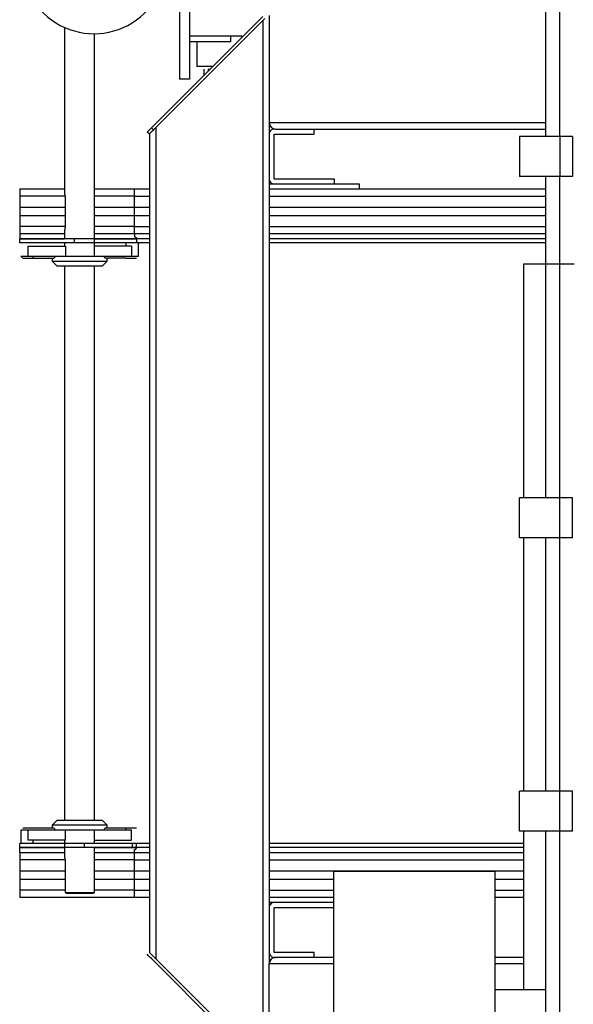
# Model space of a CAD drawing. Extents: x 34560 to 100229, y -303284 to -152113.
# Tile 10 of 74: x 88655 to 89210, y -299933 to -298946. Entities that reach past the tile are written whole.
import ezdxf

# ---------------------------------------------------------------- set-up
doc = ezdxf.new("R2010")
doc.units = 0
doc.header["$LTSCALE"] = 100
doc.linetypes.add('ATPI1189A__GEG-_-FOE_-A-$0$SLD_SOLID', pattern=[0])
doc.layers.add('ATPI1189A__GEG-_-FOE_-A-$0$71', color=7, linetype='CONTINUOUS')
doc.layers.add('BITO_BUILDING', color=8, linetype='CONTINUOUS')

# ---------------------------------------------------------------- blocks, each defined once
blk = doc.blocks.new('EG-A-008 GR')
at = {"layer": 'ATPI1189A__GEG-_-FOE_-A-$0$71', "color": 56, "linetype": 'ATPI1189A__GEG-_-FOE_-A-$0$SLD_SOLID'}
for p, q in [((1021.283141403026, 326.9436619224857), (1021.283141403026, 367.0437595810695)), ((1022.6976311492, 326.9436619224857), (1022.6976311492, 367.0437595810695)), ((984.5712578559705, 339.493634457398), (984.5712578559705, 332.6935551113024)), ((985.570708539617, 339.7934696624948), (985.570708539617, 332.6935551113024)), ((992.934600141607, 338.9813206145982), (981.7621147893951, 327.8092167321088)), ((981.9742119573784, 327.5971195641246), (993.1466973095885, 338.7692234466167)), ((992.930785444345, 338.553693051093), (982.2107231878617, 327.8336307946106)), ((992.930785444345, 338.553693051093), (992.930785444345, 233.8337681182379)), ((993.5708916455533, 339.0534183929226), (993.5708916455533, 328.3337376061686)), ((973.0707085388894, 337.8708622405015), (973.0707085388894, 321.1937687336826)), ((975.4968559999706, 337.2608921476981), (975.5182183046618, 337.2608921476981)), ((976.0713494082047, 314.9437687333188), (976.0713494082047, 337.243726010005)), ((976.5451348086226, 337.2608921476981), (976.5451348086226, 337.2624180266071)), ((985.570708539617, 337.0434544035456), (989.6959221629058, 337.0434544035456)), ((989.6959221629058, 336.4434025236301), (985.570708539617, 336.4434025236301)), ((986.3206780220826, 336.4434025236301), (986.3206780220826, 333.943631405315)), ((989.6959221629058, 337.0434544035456), (990.8212578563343, 337.0434544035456)), ((989.6959221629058, 337.0434544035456), (989.6959221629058, 336.4434025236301)), ((990.8212578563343, 336.8679783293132), (990.8212578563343, 337.0434544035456)), ((987.8969109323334, 333.943631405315), (986.3206780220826, 333.943631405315)), ((987.0706475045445, 333.1177494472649), (987.0706475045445, 333.6937687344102)), ((987.4711907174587, 333.6937687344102), (987.6466667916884, 333.6937687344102)), ((987.4711907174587, 333.6937687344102), (987.4711907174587, 333.5179111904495)), ((985.570708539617, 332.6935551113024), (984.5712578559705, 332.6935551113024)), ((981.9742119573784, 327.5971195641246), (981.7621147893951, 327.8092167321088)), ((982.2107231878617, 327.8336307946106), (982.2107231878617, 244.5534489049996)), ((993.5708916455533, 328.3337376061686), (993.5708916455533, 244.0537235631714)), ((993.5708916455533, 328.3337376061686), (1021.283141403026, 328.3337376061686)), ((994.1682732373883, 327.6951572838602), (994.0729058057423, 327.6951572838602)), ((994.2109978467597, 327.6936314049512), (1021.283141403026, 327.6936314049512)), ((998.0707085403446, 327.19505047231), (998.0707085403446, 327.6936314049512)), ((981.5606987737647, 327.1832249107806), (981.3486016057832, 327.3953220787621)), ((981.5713799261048, 327.193524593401), (981.5713799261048, 245.1935551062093)), ((993.5716545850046, 327.1939060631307), (993.5716545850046, 322.6940891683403)), ((994.0713799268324, 322.6940891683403), (994.0713799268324, 327.1939060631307)), ((994.0729058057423, 327.19505047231), (998.0707085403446, 327.19505047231)), ((1018.659392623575, 326.9436619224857), (1018.659392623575, 322.943570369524)), ((1022.6976311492, 326.9436619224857), (1018.659392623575, 326.9436619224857)), ((1022.6976311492, 326.9436619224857), (1022.6976311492, 322.943570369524)), ((1023.970214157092, 326.9436619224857), (1022.6976311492, 326.9436619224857)), ((1023.970214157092, 326.9436619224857), (1023.970214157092, 322.943570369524)), ((994.0729058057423, 322.6929447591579), (1000.071135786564, 322.6929447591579)), ((1000.071135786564, 322.6929447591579), (1000.071135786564, 322.1928379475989)), ((1022.6976311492, 322.943570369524), (1018.659392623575, 322.943570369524)), ((1021.283141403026, 314.193417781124), (1021.283141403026, 322.943570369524)), ((1023.970214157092, 322.943570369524), (1022.6976311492, 322.943570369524)), ((1022.6976311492, 314.193417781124), (1022.6976311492, 322.943570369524)), ((968.5708916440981, 321.6931126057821), (973.0707085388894, 321.6931126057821)), ((968.5708916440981, 321.6931126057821), (968.5708916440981, 320.9728977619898)), ((976.0713494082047, 321.6931126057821), (980.0706780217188, 321.6931126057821)), ((980.0706780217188, 320.9728977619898), (980.0706780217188, 321.6931126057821)), ((980.0706780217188, 321.6931126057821), (981.5713799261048, 321.6931126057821)), ((993.5708916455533, 322.1928379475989), (1002.571288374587, 322.1928379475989)), ((993.5708916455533, 321.6931126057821), (1021.283141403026, 321.6931126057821)), ((994.0729058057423, 322.1928379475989), (1000.071135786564, 322.1928379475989)), ((1002.571288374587, 322.1928379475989), (1002.571288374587, 321.6931126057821)), ((973.1134331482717, 320.9728977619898), (968.5708916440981, 320.9728977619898)), ((968.5708916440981, 320.9728977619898), (968.5708916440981, 319.842984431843)), ((973.1256401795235, 320.7936069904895), (973.1256401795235, 317.9936191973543)), ((980.0706780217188, 320.9728977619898), (976.0713494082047, 320.9728977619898)), ((980.0706780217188, 319.842984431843), (980.0706780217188, 320.9728977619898)), ((980.0706780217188, 320.9728977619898), (981.5713799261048, 320.9728977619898)), ((993.5708916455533, 320.9728977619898), (1021.283141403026, 320.9728977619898)), ((968.5708916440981, 319.842984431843), (968.5708916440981, 319.0430424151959)), ((973.1256401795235, 319.842984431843), (968.5708916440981, 319.842984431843)), ((980.0706780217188, 319.842984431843), (976.0713494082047, 319.842984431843)), ((981.5713799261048, 319.842984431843), (980.0706780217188, 319.842984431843)), ((980.0706780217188, 319.0430424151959), (980.0706780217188, 319.842984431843)), ((1021.283141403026, 319.842984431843), (993.5708916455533, 319.842984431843)), ((968.5708916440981, 319.0430424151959), (973.1256401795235, 319.0430424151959)), ((968.5708916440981, 319.0430424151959), (968.5708916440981, 317.9131290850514)), ((976.0713494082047, 319.0430424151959), (980.0706780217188, 319.0430424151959)), ((980.0706780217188, 317.9131290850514), (980.0706780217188, 319.0430424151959)), ((980.0706780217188, 319.0430424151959), (981.5713799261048, 319.0430424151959)), ((993.5708916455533, 319.0430424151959), (1021.283141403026, 319.0430424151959)), ((973.1218254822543, 317.9131290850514), (968.5708916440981, 317.9131290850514)), ((968.5708916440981, 317.9131290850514), (968.5708916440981, 317.1929142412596)), ((980.0706780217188, 317.9131290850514), (976.0713494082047, 317.9131290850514)), ((980.0706780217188, 317.9131290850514), (981.5713799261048, 317.9131290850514)), ((980.0706780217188, 317.1929142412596), (980.0706780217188, 317.9131290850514)), ((993.5708916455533, 317.9131290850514), (1021.283141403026, 317.9131290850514)), ((973.0707085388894, 317.1929142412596), (968.5708916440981, 317.1929142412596)), ((968.5708916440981, 317.1929142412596), (968.5708916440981, 316.6947147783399)), ((968.5708916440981, 316.6947147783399), (973.0707085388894, 316.6947147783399)), ((974.0709221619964, 316.6935703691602), (968.5708916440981, 316.6935703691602)), ((968.5708916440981, 316.2934086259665), (968.5708916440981, 316.6935703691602)), ((973.0707085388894, 317.5934574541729), (973.0707085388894, 316.6935703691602)), ((974.0709221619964, 316.2934086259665), (974.0709221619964, 316.6935703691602)), ((975.071135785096, 316.6935703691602), (974.0709221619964, 316.6935703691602)), ((979.8868096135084, 316.6935703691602), (975.071135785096, 316.6935703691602)), ((980.0706780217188, 317.1929142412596), (976.0713494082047, 317.1929142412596)), ((976.0713494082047, 316.6947147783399), (980.2713310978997, 316.6947147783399)), ((980.2667534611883, 316.6935703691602), (979.8868096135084, 316.6935703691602)), ((981.5713799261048, 317.1929142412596), (980.0706780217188, 317.1929142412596)), ((980.0706780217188, 317.1929142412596), (980.0706780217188, 316.8930790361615)), ((980.2713310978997, 316.6947147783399), (980.2713310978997, 316.2934086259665)), ((981.5713799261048, 316.6947147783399), (980.2713310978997, 316.6947147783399)), ((1021.283141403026, 317.1929142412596), (993.5708916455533, 317.1929142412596)), ((1021.283141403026, 316.6947147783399), (993.5708916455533, 316.6947147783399)), ((974.0709221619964, 316.2934086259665), (968.5708916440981, 316.2934086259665)), ((969.3834221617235, 315.9436008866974), (973.1729424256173, 315.9436008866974)), ((969.3834221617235, 315.9436008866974), (969.3834221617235, 314.9437687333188)), ((973.0707085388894, 316.2934086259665), (973.0707085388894, 315.9436008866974)), ((973.1729424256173, 315.9436008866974), (973.1729424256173, 314.9437687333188)), ((975.071135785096, 316.2934086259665), (974.0709221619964, 316.2934086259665)), ((979.8868096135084, 316.2934086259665), (975.071135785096, 316.2934086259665)), ((979.2207634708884, 315.9436008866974), (976.0713494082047, 315.9436008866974)), ((979.2207634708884, 316.2934086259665), (979.2207634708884, 315.9436008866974)), ((979.7586357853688, 315.9436008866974), (979.2207634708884, 315.9436008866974)), ((979.7586357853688, 315.9436008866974), (979.7586357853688, 314.9437687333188)), ((980.2713310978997, 316.2934086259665), (979.8868096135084, 316.2934086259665)), ((981.5713799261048, 316.2934086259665), (980.2713310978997, 316.2934086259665)), ((980.471221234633, 314.9437687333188), (980.471221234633, 316.2934086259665)), ((1021.283141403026, 316.2934086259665), (993.5708916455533, 316.2934086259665)), ((968.6708367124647, 314.9437687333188), (968.8707268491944, 314.7434971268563)), ((968.6708367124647, 314.9437687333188), (969.3834221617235, 314.9437687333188)), ((968.8707268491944, 314.7434971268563), (969.9212944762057, 314.7434971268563)), ((969.3834221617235, 314.9437687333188), (973.1729424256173, 314.9437687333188)), ((969.9212944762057, 314.7434971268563), (969.9212944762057, 314.9437687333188)), ((969.9212944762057, 314.7434971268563), (972.0292961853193, 314.7434971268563)), ((971.8210137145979, 314.7434971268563), (971.8210137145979, 314.4436619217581)), ((973.1729424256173, 314.9437687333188), (975.9691155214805, 314.9437687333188)), ((975.9691155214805, 314.9437687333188), (979.7586357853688, 314.9437687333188)), ((979.2207634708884, 314.7434971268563), (977.1127617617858, 314.7434971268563)), ((977.321044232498, 314.4436619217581), (977.321044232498, 314.7434971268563)), ((979.2207634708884, 314.7434971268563), (980.2713310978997, 314.7434971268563)), ((979.7586357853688, 314.9437687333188), (980.471221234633, 314.9437687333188)), ((971.8210137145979, 314.4436619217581), (972.3207390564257, 313.943555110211)), ((971.8210137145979, 314.4436619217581), (974.5706475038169, 314.4436619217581)), ((976.8213188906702, 313.943555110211), (972.3207390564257, 313.943555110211)), ((973.0707085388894, 313.943555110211), (973.0707085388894, 258.4435245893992)), ((974.5706475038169, 314.4436619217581), (977.321044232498, 314.4436619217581)), ((976.0713494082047, 258.4435245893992), (976.0713494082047, 313.943555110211)), ((976.8213188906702, 313.943555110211), (977.321044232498, 314.4436619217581)), ((1019.071379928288, 290.7437107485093), (1019.071379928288, 314.193417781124)), ((1019.071379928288, 314.193417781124), (1021.283141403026, 314.193417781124)), ((1021.283141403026, 290.7437107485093), (1021.283141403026, 314.193417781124)), ((1021.283141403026, 314.193417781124), (1022.6976311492, 314.193417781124)), ((1022.6976311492, 290.7437107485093), (1022.6976311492, 314.193417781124)), ((1022.6976311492, 314.193417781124), (1024.111357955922, 314.193417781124)), ((1018.659392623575, 286.7436191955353), (1018.659392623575, 290.7437107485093)), ((1022.6976311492, 290.7437107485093), (1018.659392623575, 290.7437107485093)), ((1022.6976311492, 286.7436191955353), (1022.6976311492, 290.7437107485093)), ((1023.970214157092, 290.7437107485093), (1022.6976311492, 290.7437107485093)), ((1023.970214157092, 286.7436191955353), (1023.970214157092, 290.7437107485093)), ((1022.6976311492, 286.7436191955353), (1018.659392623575, 286.7436191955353)), ((1019.071379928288, 261.3434574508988), (1019.071379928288, 286.7436191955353)), ((1021.283141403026, 261.3434574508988), (1021.283141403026, 286.7436191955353)), ((1023.970214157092, 286.7436191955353), (1022.6976311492, 286.7436191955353)), ((1022.6976311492, 261.3434574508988), (1022.6976311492, 286.7436191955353)), ((1018.659392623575, 257.3437473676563), (1018.659392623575, 261.3434574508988)), ((1022.6976311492, 261.3434574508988), (1018.659392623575, 261.3434574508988)), ((1022.6976311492, 257.3437473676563), (1022.6976311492, 261.3434574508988)), ((1023.970214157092, 261.3434574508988), (1022.6976311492, 261.3434574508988)), ((1023.970214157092, 257.3437473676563), (1023.970214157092, 261.3434574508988)), ((969.9212944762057, 257.6435825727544), (968.8707268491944, 257.6435825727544)), ((972.0292961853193, 257.6435825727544), (969.9212944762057, 257.6435825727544)), ((972.3207390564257, 258.4435245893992), (971.8210137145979, 257.9434177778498)), ((971.8210137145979, 257.9434177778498), (971.8210137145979, 257.6435825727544)), ((977.321044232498, 257.9434177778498), (971.8210137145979, 257.9434177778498)), ((972.3207390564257, 258.4435245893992), (974.5706475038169, 258.4435245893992)), ((974.5706475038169, 258.4435245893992), (976.8213188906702, 258.4435245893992)), ((977.321044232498, 257.9434177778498), (976.8213188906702, 258.4435245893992)), ((979.2207634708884, 257.6435825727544), (977.1127617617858, 257.6435825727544)), ((977.321044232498, 257.6435825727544), (977.321044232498, 257.9434177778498)), ((980.2713310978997, 257.6435825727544), (979.2207634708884, 257.6435825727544)), ((979.2207634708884, 257.4436924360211), (979.2207634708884, 257.6435825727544)), ((968.6708367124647, 257.4436924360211), (968.6708367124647, 256.0936710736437)), ((969.3834221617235, 257.4436924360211), (968.6708367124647, 257.4436924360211)), ((973.1729424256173, 257.4436924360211), (969.3834221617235, 257.4436924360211)), ((969.3834221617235, 257.4436924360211), (969.3834221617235, 256.4434788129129)), ((975.9691155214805, 257.4436924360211), (973.1729424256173, 257.4436924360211)), ((973.1729424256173, 256.4434788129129), (973.1729424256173, 257.4436924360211)), ((979.7586357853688, 257.4436924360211), (975.9691155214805, 257.4436924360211)), ((976.0713494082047, 256.0936710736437), (976.0713494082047, 257.4436924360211)), ((979.7586357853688, 256.4434788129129), (979.7586357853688, 257.4436924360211)), ((1022.6976311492, 257.3437473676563), (1018.659392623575, 257.3437473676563)), ((1019.071379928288, 241.4437076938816), (1019.071379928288, 257.3437473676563)), ((1021.283141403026, 229.193570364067), (1021.283141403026, 257.3437473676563)), ((1023.970214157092, 257.3437473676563), (1022.6976311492, 257.3437473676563)), ((1022.6976311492, 229.193570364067), (1022.6976311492, 257.3437473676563)), ((974.0709221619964, 256.0936710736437), (968.5708916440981, 256.0936710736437)), ((968.5708916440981, 255.6935093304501), (968.5708916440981, 256.0936710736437)), ((974.0709221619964, 255.6935093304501), (968.5708916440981, 255.6935093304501)), ((968.5708916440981, 255.6935093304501), (968.5708916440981, 255.6927463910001)), ((968.5708916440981, 255.1941654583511), (968.5708916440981, 255.6927463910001)), ((968.5708916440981, 255.6927463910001), (973.0707085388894, 255.6927463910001)), ((973.1729424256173, 256.4434788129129), (969.3834221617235, 256.4434788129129)), ((969.9212944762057, 256.0936710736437), (969.9212944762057, 256.4434788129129)), ((973.0707085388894, 256.4434788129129), (973.0707085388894, 254.693677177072)), ((975.071135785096, 256.0936710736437), (974.0709221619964, 256.0936710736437)), ((975.071135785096, 255.6935093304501), (974.0709221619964, 255.6935093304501)), ((979.8868096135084, 256.0936710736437), (975.071135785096, 256.0936710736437)), ((975.071135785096, 255.6935093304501), (975.071135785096, 256.0936710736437)), ((979.8868096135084, 255.6935093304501), (975.071135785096, 255.6935093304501)), ((976.0713494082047, 256.4434788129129), (979.7586357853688, 256.4434788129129)), ((976.0713494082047, 251.1936924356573), (976.0713494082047, 255.6935093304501)), ((976.0713494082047, 255.6927463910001), (980.2713310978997, 255.6927463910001)), ((979.8868096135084, 255.6935093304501), (979.8868096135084, 256.0936710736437)), ((980.2713310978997, 256.0936710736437), (979.8868096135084, 256.0936710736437)), ((980.2713310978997, 255.6935093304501), (979.8868096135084, 255.6935093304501)), ((981.5713799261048, 256.0936710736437), (980.2713310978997, 256.0936710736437)), ((980.2713310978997, 255.6927463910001), (980.2713310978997, 256.0936710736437)), ((981.5713799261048, 255.6927463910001), (980.2713310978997, 255.6927463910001)), ((1019.071379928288, 256.0936710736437), (993.5708916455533, 256.0936710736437)), ((1019.071379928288, 255.6927463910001), (993.5708916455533, 255.6927463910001)), ((968.5708916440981, 255.1941654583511), (968.5708916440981, 254.4743320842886)), ((968.5708916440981, 255.1941654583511), (973.0707085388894, 255.1941654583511)), ((976.0713494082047, 255.1941654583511), (980.0706780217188, 255.1941654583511)), ((980.0706780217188, 255.1941654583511), (980.0706780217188, 255.4940006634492)), ((980.0706780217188, 254.4743320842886), (980.0706780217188, 255.1941654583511)), ((980.0706780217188, 255.1941654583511), (981.5713799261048, 255.1941654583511)), ((993.5708916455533, 255.1941654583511), (1019.071379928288, 255.1941654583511)), ((968.5708916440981, 254.4743320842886), (968.5708916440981, 253.344037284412)), ((973.1126702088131, 254.4743320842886), (968.5708916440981, 254.4743320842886)), ((973.1256401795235, 254.2935154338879), (973.1256401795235, 251.1936924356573)), ((980.0706780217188, 254.4743320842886), (976.0713494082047, 254.4743320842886)), ((980.0706780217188, 253.344037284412), (980.0706780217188, 254.4743320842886)), ((980.0706780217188, 254.4743320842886), (981.5713799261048, 254.4743320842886)), ((993.5708916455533, 254.4743320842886), (1019.071379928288, 254.4743320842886)), ((973.1256401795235, 253.344037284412), (968.5708916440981, 253.344037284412)), ((968.5708916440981, 253.344037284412), (968.5708916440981, 252.5440952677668)), ((980.0706780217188, 253.344037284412), (976.0713494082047, 253.344037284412)), ((981.5713799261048, 253.344037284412), (980.0706780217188, 253.344037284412)), ((980.0706780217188, 252.5440952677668), (980.0706780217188, 253.344037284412)), ((1019.071379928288, 253.344037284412), (993.5708916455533, 253.344037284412)), ((1000.020781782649, 253.2936832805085), (1000.020781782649, 229.9935123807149)), ((1016.170684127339, 253.2936832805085), (1000.020781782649, 253.2936832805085)), ((1016.170684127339, 253.2936832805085), (1016.170684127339, 229.9935123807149)), ((968.5708916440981, 252.5440952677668), (968.5708916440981, 251.4141819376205)), ((968.5708916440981, 252.5440952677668), (973.1256401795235, 252.5440952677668)), ((976.0713494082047, 252.5440952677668), (980.0706780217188, 252.5440952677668)), ((980.0706780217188, 251.4141819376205), (980.0706780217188, 252.5440952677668)), ((980.0706780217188, 252.5440952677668), (981.5713799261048, 252.5440952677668)), ((993.5708916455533, 252.5440952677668), (1000.020781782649, 252.5440952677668)), ((1016.170684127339, 252.5440952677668), (1019.071379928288, 252.5440952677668)), ((973.1256401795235, 251.4141819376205), (968.5708916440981, 251.4141819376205)), ((968.5708916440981, 251.4141819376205), (968.5708916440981, 250.6939670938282)), ((980.0706780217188, 250.6939670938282), (968.5708916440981, 250.6939670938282)), ((973.1256401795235, 251.1936924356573), (976.0713494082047, 251.1936924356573)), ((975.9706414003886, 251.0937473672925), (973.2293999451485, 251.0937473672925)), ((980.0706780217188, 251.4141819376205), (976.0713494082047, 251.4141819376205)), ((980.0706780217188, 251.4141819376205), (981.5713799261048, 251.4141819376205)), ((980.0706780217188, 250.6939670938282), (980.0706780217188, 251.4141819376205)), ((981.5713799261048, 250.6939670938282), (980.0706780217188, 250.6939670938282)), ((993.5708916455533, 251.4141819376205), (1000.020781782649, 251.4141819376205)), ((1000.020781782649, 250.6939670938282), (993.5708916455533, 250.6939670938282)), ((1016.170684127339, 251.4141819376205), (1019.071379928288, 251.4141819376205)), ((1019.071379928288, 250.6939670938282), (1016.170684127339, 250.6939670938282)), ((1000.020781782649, 250.1942417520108), (993.5708916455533, 250.1942417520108)), ((993.5716545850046, 249.69299053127), (993.5716545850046, 245.1931736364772)), ((994.0713799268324, 245.1931736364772), (994.0713799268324, 249.69299053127)), ((1000.020781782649, 250.1942417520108), (994.0729058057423, 250.1942417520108)), ((994.0729058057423, 249.6941349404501), (1000.020781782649, 249.6941349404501)), ((998.0707085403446, 245.1920292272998), (994.0729058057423, 245.1920292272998)), ((994.0729058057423, 244.6923038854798), (994.1682732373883, 244.6923038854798)), ((1000.020781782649, 244.6934482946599), (994.2109978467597, 244.6934482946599)), ((998.0707085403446, 244.6934482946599), (998.0707085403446, 245.1920292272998)), ((1019.071379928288, 244.6934482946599), (1016.170684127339, 244.6934482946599)), ((992.934600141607, 233.405759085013), (981.7621147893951, 244.577862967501)), ((982.2107231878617, 244.5534489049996), (992.930785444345, 233.8337681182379)), ((993.5708916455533, 233.3336613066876), (993.5708916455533, 244.0537235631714)), ((1000.020781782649, 244.0537235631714), (993.5708916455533, 244.0537235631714)), ((1019.071379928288, 244.0537235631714), (1016.170684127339, 244.0537235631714)), ((1021.283141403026, 241.4437076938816), (1016.170684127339, 241.4437076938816))]:
    blk.add_line(p, q, dxfattribs=at)
for points in [[(981.3379204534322, 327.3850223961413), (981.3463127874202, 327.3930332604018), (981.3463127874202, 327.3930332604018), (981.370726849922, 327.417065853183), (981.370726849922, 327.417065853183), (981.4096367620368, 327.4563572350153), (981.4096367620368, 327.4563572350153), (981.4622795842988, 327.5090000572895), (981.4622795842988, 327.5090000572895), (981.5263664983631, 327.5734684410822), (981.5263664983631, 327.5734684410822), (981.5996086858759, 327.6467106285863), (981.5996086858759, 327.6467106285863), (981.6797173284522, 327.7264378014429), (981.6797173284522, 327.7264378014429), (981.7621147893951, 327.8092167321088)], [(981.9742119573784, 327.5971195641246), (981.9658196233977, 327.5887272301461), (981.9658196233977, 327.5887272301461), (981.8551934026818, 327.4781010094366), (981.8551934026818, 327.4781010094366), (981.758300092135, 327.3812076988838), (981.758300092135, 327.3812076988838), (981.6789543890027, 327.3014805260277), (981.6789543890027, 327.3014805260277), (981.6194451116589, 327.2423527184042), (981.6194451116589, 327.2423527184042), (981.5835869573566, 327.2057316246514), (981.5835869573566, 327.2057316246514), (981.5713799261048, 327.193524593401)], [(994.0713799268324, 327.1939060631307), (994.0713799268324, 327.1942875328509), (994.0713799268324, 327.1942875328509), (994.0713799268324, 327.1946690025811), (994.0713799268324, 327.1946690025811), (994.0721428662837, 327.1946690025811), (994.0721428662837, 327.1946690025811), (994.0721428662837, 327.19505047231), (994.0721428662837, 327.19505047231), (994.0729058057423, 327.19505047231)], [(994.0713799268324, 322.6940891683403), (994.0713799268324, 322.693707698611), (994.0713799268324, 322.693707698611), (994.0713799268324, 322.693326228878), (994.0713799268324, 322.693326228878), (994.0721428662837, 322.693326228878), (994.0721428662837, 322.693326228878), (994.0721428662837, 322.6929447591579), (994.0721428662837, 322.6929447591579), (994.0729058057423, 322.6929447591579)], [(994.0713799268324, 249.69299053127), (994.0713799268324, 249.6933720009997), (994.0713799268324, 249.6933720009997), (994.0713799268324, 249.6937534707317), (994.0713799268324, 249.6937534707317), (994.0721428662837, 249.6937534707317), (994.0721428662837, 249.6937534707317), (994.0721428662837, 249.6941349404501), (994.0721428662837, 249.6941349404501), (994.0729058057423, 249.6941349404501)], [(981.5713799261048, 245.1935551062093), (981.5835869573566, 245.1813480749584), (981.5835869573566, 245.1813480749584), (981.6194451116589, 245.1447269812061), (981.6194451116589, 245.1447269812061), (981.6789543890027, 245.0855991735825), (981.6789543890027, 245.0855991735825), (981.758300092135, 245.0062534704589), (981.758300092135, 245.0062534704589), (981.8551934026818, 244.9089786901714), (981.8551934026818, 244.9089786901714), (981.9658196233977, 244.798352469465), (981.9658196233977, 244.798352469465), (982.0863640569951, 244.6785709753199), (982.0863640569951, 244.6785709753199), (982.2107231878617, 244.5534489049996)], [(994.0729058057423, 245.1920292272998), (994.0721428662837, 245.1920292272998), (994.0721428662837, 245.1920292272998), (994.0721428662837, 245.19241069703), (994.0721428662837, 245.19241069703), (994.0713799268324, 245.1927921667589), (994.0713799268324, 245.1927921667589), (994.0713799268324, 245.1931736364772)]]:
    blk.add_lwpolyline(points, dxfattribs=at)
for centre, radius, start, end in [((976.020995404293, 344.493487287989), 7.249761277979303, 174.4586407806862, 5.541359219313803), ((994.2112610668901, 328.3340008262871), 0.6403694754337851, 180.0235510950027, 269.9764489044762), ((994.0724350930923, 327.1943767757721), 0.500780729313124, 89.94614438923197, 180.0538556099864), ((994.0724350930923, 322.6936184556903), 0.500780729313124, 179.9461443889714, 270.053855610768), ((974.4748229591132, 313.7376381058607), 2.644305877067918, 152.8627404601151, 157.6423567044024), ((974.6672349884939, 313.7376381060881), 2.644305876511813, 22.35764329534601, 27.13725954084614), ((974.3790052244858, 258.6074913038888), 2.539734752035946, 202.3046508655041, 207.2733629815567), ((974.7630527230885, 258.6074913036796), 2.539734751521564, 332.7266370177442, 337.6953491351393), ((994.0724350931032, 249.6934612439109), 0.5007807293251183, 89.94614439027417, 180.0538556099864), ((957.0243264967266, 220.2864954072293), 34.67028565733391, 44.47832434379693, 45.47017383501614), ((994.2107191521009, 244.0536208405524), 0.6398275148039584, 89.97504322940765, 179.9908013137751), ((994.2110112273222, 244.0533285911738), 0.6401197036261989, 90.00119766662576, 179.9646468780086), ((994.0717860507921, 245.192434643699), 0.500132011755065, 179.9153399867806, 270.1282807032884)]:
    blk.add_arc(centre, radius, start, end, dxfattribs=at)
for points in [[(973.0707085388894, 321.1937687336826), (973.0738020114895, 321.1829080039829), (973.076812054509, 321.1720249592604), (973.0845254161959, 321.1410486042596), (973.0913079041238, 321.1098453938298), (973.1007276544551, 321.0609438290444), (973.1088555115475, 321.0118076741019), (973.1171251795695, 320.9495771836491), (973.1225884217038, 320.8870670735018), (973.1246072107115, 320.8403632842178), (973.1256401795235, 320.7936069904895)], [(973.1256401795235, 317.9936191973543), (973.1233172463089, 317.9284600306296), (973.1195366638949, 317.8639194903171), (973.1137915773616, 317.8068255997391), (973.1050408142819, 317.748715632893), (973.0959280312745, 317.7016132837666), (973.0867302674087, 317.6583073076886), (973.0814813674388, 317.6346659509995), (973.073760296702, 317.6045200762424), (973.0717556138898, 317.597250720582), (973.0707085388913, 317.593457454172), (973.0718248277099, 317.5973298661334), (973.0745232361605, 317.606808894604)], [(980.0706780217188, 316.8930790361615), (980.1083378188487, 316.888221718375), (980.144683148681, 316.8789646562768), (980.1631064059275, 316.8708676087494), (980.1805413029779, 316.8606541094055), (980.1968304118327, 316.8486446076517), (980.2118218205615, 316.8350956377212), (980.2255252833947, 316.820089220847), (980.2377617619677, 316.8038151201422), (980.248357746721, 316.7863902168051), (980.256835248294, 316.7679569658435), (980.266349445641, 316.7320512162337), (980.2713310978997, 316.6947147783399)], [(980.0706780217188, 255.4940006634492), (980.1083836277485, 255.4987702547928), (980.144683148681, 255.5081150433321), (980.1631037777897, 255.5164071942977), (980.1805413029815, 255.5268070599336), (980.196815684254, 255.5388449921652), (980.2118218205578, 255.5523655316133), (980.2255292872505, 255.5673642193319), (980.2377617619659, 255.5836460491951), (980.2483565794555, 255.6010732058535), (980.2568352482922, 255.6195042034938), (980.2663502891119, 255.6554083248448), (980.2713310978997, 255.6927463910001)], [(973.0707085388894, 254.693677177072), (973.0738020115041, 254.6828164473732), (973.0768120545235, 254.6719334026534), (973.0845254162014, 254.6409570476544), (973.0913079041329, 254.6097538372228), (973.1007276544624, 254.5608522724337), (973.108855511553, 254.5117161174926), (973.1171251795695, 254.4494856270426), (973.122588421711, 254.3869755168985), (973.1246072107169, 254.3402717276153), (973.1256401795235, 254.2935154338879)]]:
    blk.add_spline(points, degree=3, dxfattribs=at)

msp = doc.modelspace()

# ---------------------------------------------------------------- block references
at = {"layer": 'BITO_BUILDING', "color": 6, "xscale": 10, "yscale": 10, "zscale": 10}
msp.add_blockref('EG-A-008 GR', (78969.31879721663, -302332.7662943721), dxfattribs=at)

doc.saveas('drawing.dxf')
